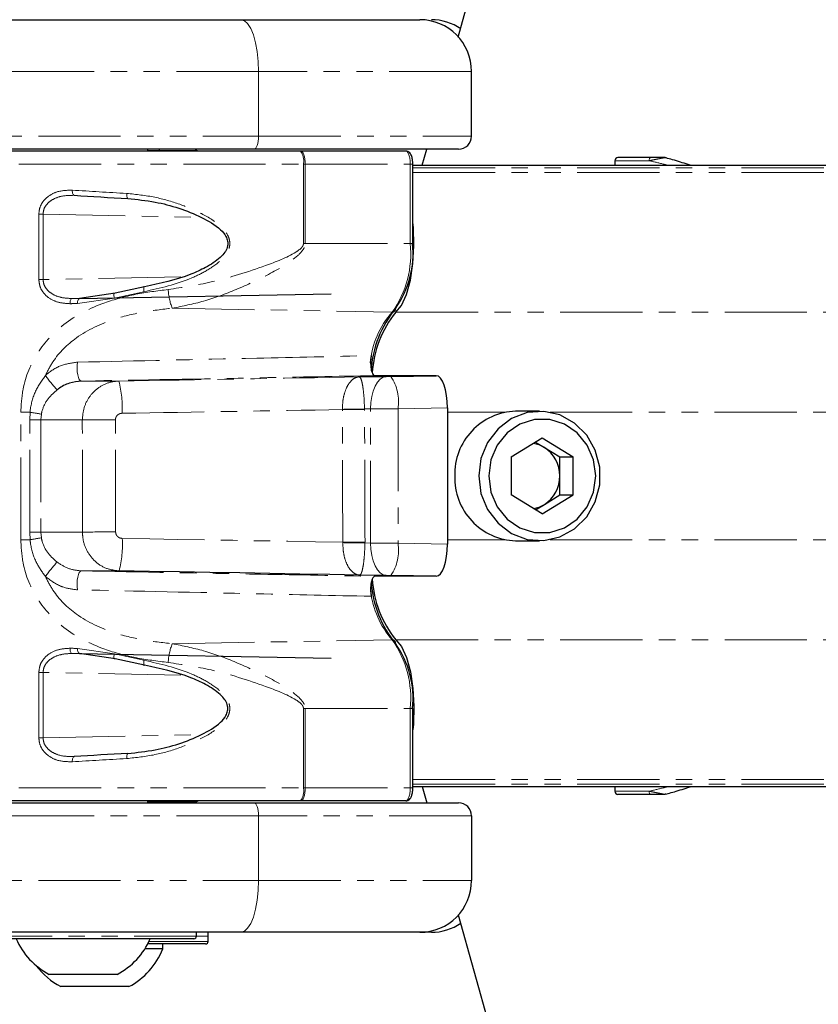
# Model space of a CAD drawing. Header units: millimetres. Extents: x 186 to 9508, y 327 to 8143.
# Tile 31 of 53: x 923 to 985, y 6102 to 6178. Entities that reach past the tile are written whole.
import ezdxf

# ---------------------------------------------------------------- set-up
doc = ezdxf.new("R2010")
doc.units = ezdxf.units.MM
doc.linetypes.add('PHANTOM', pattern=[12.7, 6.35, -1.27, 1.27, -1.27, 1.27, -1.27])
doc.layers.add('COMPONENT_GEOMETRY', color=7, linetype='Continuous')
doc.styles.add('SLDTEXTSTYLE0', font='TXT', dxfattribs={"width": 0.75})
doc.dimstyles.new('SLDDIMSTYLE0', dxfattribs={"dimtxt": 50, "dimasz": 3.302, "dimexe": 0, "dimexo": 0.0625, "dimgap": 12.5, "dimtad": 0, "dimtih": 1, "dimtoh": 1, "dimdec": 0, "dimrnd": 1e-09, "dimzin": 12, "dimdsep": 46, "dimtxsty": 'SLDTEXTSTYLE0', "dimsah": 1, "dimcen": 0.09, "dimadec": 0, "dimazin": 3, "dimtfac": 1, "dimtdec": 0, "dimtofl": 0, "dimtmove": 0, "dimatfit": 3, "dimfxl": 1, "dimfrac": 2, "dimtolj": 1, "dimtzin": 12, "dimarcsym": 0})

# ---------------------------------------------------------------- blocks, each defined once
blk = doc.blocks.new('_D_1')
at = {"layer": 'COMPONENT_GEOMETRY', "color": 7}
for p, q in [((4754.756, 6141.299), (4754.756, 3836.631)), ((349.81, 5690.113), (349.81, 3836.631)), ((349.81, 3839.806), (2478.394, 3839.806)), ((4754.756, 3839.806), (2626.172, 3839.806))]:
    blk.add_line(p, q, dxfattribs=at)
for points in [[(349.81, 3839.806), (353.112, 3839.298), (353.112, 3840.314)], [(4754.756, 3839.806), (4751.454, 3840.314), (4751.454, 3839.298)]]:
    blk.add_solid(points, dxfattribs=at)
at = {"layer": 'COMPONENT_GEOMETRY', "color": 7, "insert": (2478.394, 3864.571), "char_height": 50, "attachment_point": 1, "style": 'SLDTEXTSTYLE0'}
blk.add_mtext('4405', dxfattribs=at)

msp = doc.modelspace()

# ---------------------------------------------------------------- linework, layer by layer
at = {"color": 7, "linetype": 'Continuous', "lineweight": 25}
for p, q in [((957.264, 6176.462), (1341.561, 7551.523)), ((898.076, 6177.819), (940.484, 6177.819)), ((940.484, 6177.819), (954.301, 6177.819)), ((958.301, 6168.819), (958.301, 6173.819)), ((941.51, 6167.819), (899.102, 6167.819)), ((945.081, 6167.669), (911.638, 6167.669)), ((933.301, 6167.669), (933.301, 6167.819)), ((933.301, 6167.669), (933.301, 6167.819)), ((933.301, 6167.719), (936.958, 6167.719)), ((934.201, 6167.719), (934.201, 6167.819)), ((934.201, 6167.719), (934.201, 6167.819)), ((957.301, 6167.819), (941.51, 6167.819)), ((945.124, 6167.669), (945.081, 6167.669)), ((953.228, 6167.669), (945.124, 6167.669)), ((954.5, 6166.569), (954.849, 6167.819)), ((953.768, 6160.531), (953.768, 6166.669)), ((953.768, 6166.569), (1639.589, 6166.569)), ((969.367, 6166.924), (969.361, 6166.569)), ((972.138, 6167.169), (969.617, 6167.169)), ((973.33, 6167.14), (973.316, 6167.144)), ((930.762, 6156.686), (928.012, 6156.288)), ((933.033, 6157.192), (930.762, 6156.686)), ((928.012, 6156.288), (947.463, 6156.649)), ((949.627, 6150.224), (951.713, 6150.251)), ((955.012, 6150.319), (950.832, 6150.319)), ((952.066, 6150.257), (955.578, 6150.319)), ((955.578, 6150.319), (954.969, 6150.319)), ((956.44, 6147.825), (956.44, 6137.314)), ((963.556, 6147.569), (961.709, 6147.569)), ((961.373, 6144.037), (963.762, 6145.505)), ((963.762, 6145.505), (966.15, 6144.037)), ((963.249, 6145.189), (963.93, 6144.771)), ((963.93, 6144.771), (965.124, 6144.037)), ((961.373, 6144.037), (961.373, 6141.102)), ((965.124, 6144.037), (966.15, 6144.037)), ((965.124, 6142.569), (965.124, 6144.037)), ((966.15, 6141.102), (966.15, 6144.037)), ((965.124, 6141.102), (965.124, 6142.569)), ((963.762, 6139.634), (961.373, 6141.102)), ((963.762, 6139.634), (966.15, 6141.102)), ((963.93, 6140.368), (965.124, 6141.102)), ((965.124, 6141.102), (966.15, 6141.102)), ((963.249, 6139.949), (963.93, 6140.368)), ((961.709, 6137.569), (963.556, 6137.569)), ((951.713, 6134.887), (949.659, 6134.914)), ((955.018, 6134.819), (950.832, 6134.819)), ((955.578, 6134.82), (952.066, 6134.882)), ((955.578, 6134.82), (954.975, 6134.82)), ((955.018, 6134.819), (954.975, 6134.82)), ((930.762, 6128.452), (928.012, 6128.85)), ((928.012, 6128.85), (947.463, 6128.489)), ((933.033, 6127.946), (930.762, 6128.452)), ((953.768, 6118.469), (953.768, 6124.607)), ((953.768, 6118.569), (1110.795, 6118.569)), ((954.5, 6118.569), (954.849, 6117.319)), ((969.361, 6118.569), (969.367, 6118.215)), ((972.138, 6117.969), (969.617, 6117.969)), ((973.308, 6117.992), (973.482, 6118.041)), ((899.102, 6117.319), (941.51, 6117.319)), ((945.081, 6117.469), (911.638, 6117.469)), ((933.301, 6117.319), (933.301, 6117.469)), ((933.301, 6117.319), (933.301, 6117.469)), ((933.301, 6117.419), (936.958, 6117.419)), ((934.201, 6117.319), (934.201, 6117.419)), ((934.201, 6117.319), (934.201, 6117.419)), ((941.51, 6117.319), (957.301, 6117.319)), ((945.124, 6117.469), (945.081, 6117.469)), ((953.228, 6117.469), (945.124, 6117.469)), ((958.301, 6116.319), (958.301, 6111.319)), ((957.264, 6108.677), (1341.561, 4733.616)), ((940.484, 6107.319), (898.076, 6107.319)), ((937.051, 6107.019), (937.051, 6107.319)), ((937.051, 6107.019), (937.051, 6107.319)), ((937.951, 6106.619), (937.951, 6107.319)), ((937.951, 6107.019), (937.951, 6107.319)), ((954.301, 6107.319), (940.484, 6107.319)), ((955.201, 6107.319), (954.301, 6107.319)), ((936.851, 6106.819), (919.751, 6106.819)), ((936.851, 6106.819), (919.751, 6106.819)), ((934.451, 6106.039), (933.067, 6106.039)), ((937.7, 6106.419), (933.288, 6106.419)), ((934.451, 6106.039), (934.451, 6106.419)), ((937.751, 6106.419), (937.7, 6106.419)), ((927.299, 6104.069), (925.676, 6104.069)), ((930.926, 6104.069), (927.299, 6104.069)), ((931.826, 6103.119), (926.576, 6103.119))]:
    msp.add_line(p, q, dxfattribs=at)
at = {"color": 8, "linetype": 'PHANTOM', "lineweight": 18}
for p, q in [((941.852, 6173.819), (899.444, 6173.819)), ((941.852, 6168.819), (941.852, 6173.819)), ((958.301, 6173.819), (941.852, 6173.819)), ((899.444, 6168.819), (941.852, 6168.819)), ((941.852, 6168.819), (958.301, 6168.819)), ((910.638, 6166.669), (945.319, 6166.669)), ((945.319, 6166.669), (945.319, 6160.531)), ((945.319, 6166.669), (945.45, 6166.669)), ((945.45, 6166.669), (953.565, 6166.669)), ((945.45, 6160.531), (945.45, 6166.669)), ((953.565, 6160.531), (953.565, 6166.669)), ((953.565, 6166.669), (953.768, 6166.669)), ((969.367, 6166.924), (972.021, 6166.924)), ((953.768, 6166.374), (1650.56, 6166.374)), ((953.768, 6166.018), (1802.717, 6166.018)), ((924.875, 6162.793), (924.875, 6157.748)), ((925.202, 6162.793), (924.875, 6162.793)), ((925.202, 6162.793), (937.417, 6162.551)), ((925.202, 6157.748), (925.202, 6162.793)), ((945.45, 6160.531), (945.319, 6160.531)), ((945.45, 6160.531), (953.565, 6160.531)), ((953.565, 6160.531), (953.768, 6160.531)), ((924.875, 6157.748), (925.202, 6157.748)), ((935.839, 6157.945), (925.202, 6157.748)), ((930.709, 6156.319), (932.995, 6156.806)), ((927.437, 6156.28), (928.033, 6156.291)), ((927.864, 6155.888), (930.709, 6156.319)), ((935.178, 6155.529), (952.173, 6155.225)), ((952.46, 6155.219), (1810.007, 6155.219)), ((931.06, 6149.903), (928.16, 6149.903)), ((954.969, 6150.319), (955.012, 6150.319)), ((948.324, 6147.699), (948.324, 6147.719)), ((950.504, 6147.752), (950.035, 6147.746)), ((950.035, 6147.746), (950.035, 6147.705)), ((950.504, 6137.387), (950.504, 6147.752)), ((956.44, 6147.825), (952.625, 6147.757)), ((952.625, 6147.757), (952.625, 6137.381)), ((923.477, 6137.646), (923.477, 6147.493)), ((924.198, 6147.493), (923.477, 6147.493)), ((924.169, 6146.903), (924.198, 6147.493)), ((924.169, 6146.903), (925.035, 6146.903)), ((924.169, 6138.236), (924.169, 6146.903)), ((925.072, 6147.345), (925.035, 6146.903)), ((928.232, 6146.903), (925.035, 6146.903)), ((925.035, 6146.903), (925.035, 6138.236)), ((956.44, 6147.493), (960.892, 6147.493)), ((964.374, 6147.493), (990.961, 6147.493)), ((924.198, 6137.646), (924.169, 6138.236)), ((924.169, 6138.236), (925.035, 6138.236)), ((925.035, 6138.236), (925.072, 6137.793)), ((928.245, 6138.236), (925.035, 6138.236)), ((924.198, 6137.646), (923.477, 6137.646)), ((948.356, 6137.419), (948.356, 6137.452)), ((950.069, 6137.458), (950.069, 6137.393)), ((950.069, 6137.393), (950.504, 6137.387)), ((952.625, 6137.381), (956.44, 6137.314)), ((956.44, 6137.646), (960.892, 6137.646)), ((964.374, 6137.646), (990.961, 6137.646)), ((931.074, 6135.236), (928.16, 6135.236)), ((935.178, 6129.61), (952.173, 6129.914)), ((952.46, 6129.919), (1810.007, 6129.919)), ((927.437, 6128.858), (928.033, 6128.847)), ((927.864, 6129.25), (930.709, 6128.82)), ((930.709, 6128.82), (932.995, 6128.333)), ((924.875, 6122.345), (924.875, 6127.39)), ((924.875, 6127.39), (925.202, 6127.39)), ((935.839, 6127.194), (925.202, 6127.39)), ((925.202, 6127.39), (925.202, 6122.345)), ((945.319, 6118.469), (945.319, 6124.607)), ((945.45, 6124.607), (945.319, 6124.607)), ((945.45, 6124.607), (953.565, 6124.607)), ((945.45, 6124.607), (945.45, 6118.469)), ((953.565, 6118.469), (953.565, 6124.607)), ((953.565, 6124.607), (953.768, 6124.607)), ((925.202, 6122.345), (937.417, 6122.587)), ((925.202, 6122.345), (924.875, 6122.345)), ((953.768, 6119.121), (1802.714, 6119.121)), ((953.768, 6118.764), (1653.996, 6118.764)), ((910.638, 6118.469), (945.319, 6118.469)), ((945.319, 6118.469), (945.45, 6118.469)), ((945.45, 6118.469), (953.565, 6118.469)), ((953.565, 6118.469), (953.768, 6118.469)), ((969.367, 6118.215), (972.021, 6118.215)), ((941.852, 6116.319), (899.444, 6116.319)), ((941.852, 6116.319), (941.852, 6111.319)), ((958.301, 6116.319), (941.852, 6116.319)), ((899.444, 6111.319), (941.852, 6111.319)), ((941.852, 6111.319), (958.301, 6111.319)), ((919.551, 6107.019), (937.051, 6107.019)), ((933.389, 6106.619), (937.899, 6106.619)), ((937.051, 6107.019), (937.951, 6107.019)), ((937.899, 6106.619), (937.951, 6106.619))]:
    msp.add_line(p, q, dxfattribs=at)
at = {"color": 8, "linetype": 'PHANTOM', "lineweight": 18, "flags": 128}
for points in [[(940.484, 6177.819), (940.751, 6177.742), (941.007, 6177.515), (941.244, 6177.145), (941.451, 6176.648), (941.621, 6176.042), (941.748, 6175.35), (941.826, 6174.6), (941.852, 6173.819)], [(941.852, 6168.819), (941.845, 6168.624), (941.826, 6168.437), (941.794, 6168.264), (941.752, 6168.112), (941.7, 6167.988), (941.641, 6167.895), (941.577, 6167.838), (941.51, 6167.819)], [(945.45, 6166.669), (945.443, 6166.864), (945.425, 6167.052), (945.395, 6167.225), (945.354, 6167.376), (945.305, 6167.501), (945.249, 6167.593), (945.188, 6167.65), (945.124, 6167.669)], [(972.021, 6166.924), (972.023, 6166.972), (972.03, 6167.018), (972.041, 6167.06), (972.056, 6167.098), (972.073, 6167.128), (972.093, 6167.151), (972.115, 6167.165), (972.138, 6167.169)], [(927.606, 6164.253), (927.575, 6164.258), (927.545, 6164.278), (927.518, 6164.314), (927.496, 6164.364), (927.478, 6164.425), (927.467, 6164.495), (927.462, 6164.572), (927.463, 6164.652)], [(931.755, 6164), (931.735, 6164.004), (931.717, 6164.025), (931.7, 6164.06), (931.687, 6164.11), (931.677, 6164.171), (931.671, 6164.242), (931.669, 6164.319), (931.671, 6164.399)], [(930.709, 6156.319), (930.689, 6156.409), (930.676, 6156.494), (930.671, 6156.569), (930.675, 6156.631), (930.687, 6156.675), (930.706, 6156.7), (930.731, 6156.704), (930.762, 6156.686)], [(933.033, 6157.192), (933.014, 6157.201), (932.998, 6157.19), (932.986, 6157.161), (932.978, 6157.113), (932.975, 6157.051), (932.977, 6156.976), (932.983, 6156.893), (932.995, 6156.806)], [(927.281, 6155.88), (927.284, 6155.958), (927.292, 6156.032), (927.306, 6156.101), (927.325, 6156.161), (927.349, 6156.211), (927.376, 6156.248), (927.406, 6156.272), (927.437, 6156.28)], [(927.864, 6155.888), (927.866, 6155.966), (927.874, 6156.04), (927.887, 6156.109), (927.905, 6156.169), (927.928, 6156.219), (927.954, 6156.256), (927.982, 6156.28), (928.012, 6156.288)], [(927.856, 6151.362), (927.832, 6151.122), (927.829, 6150.868), (927.846, 6150.616), (927.883, 6150.383), (927.936, 6150.183), (928.003, 6150.031), (928.08, 6149.935), (928.16, 6149.903)], [(950.504, 6147.752), (950.523, 6148.235), (950.588, 6148.701), (950.698, 6149.13), (950.847, 6149.508), (951.03, 6149.819), (951.241, 6150.052), (951.472, 6150.198), (951.713, 6150.251)], [(950.035, 6147.705), (949.838, 6147.704), (949.634, 6147.703), (949.422, 6147.703), (949.206, 6147.702), (948.986, 6147.701), (948.765, 6147.7), (948.544, 6147.699), (948.324, 6147.699)], [(931.321, 6137.746), (933.462, 6137.71), (935.601, 6137.673), (937.736, 6137.637), (939.868, 6137.6), (941.997, 6137.563), (944.121, 6137.526), (946.241, 6137.489), (948.356, 6137.452)], [(950.069, 6137.458), (949.873, 6137.458), (949.667, 6137.457), (949.456, 6137.456), (949.239, 6137.455), (949.019, 6137.454), (948.797, 6137.454), (948.576, 6137.453), (948.356, 6137.452)], [(951.713, 6134.887), (951.472, 6134.941), (951.241, 6135.087), (951.03, 6135.32), (950.847, 6135.631), (950.698, 6136.008), (950.588, 6136.438), (950.523, 6136.903), (950.504, 6137.387)], [(927.856, 6133.777), (927.832, 6134.017), (927.829, 6134.271), (927.846, 6134.523), (927.883, 6134.756), (927.936, 6134.955), (928.003, 6135.108), (928.08, 6135.203), (928.16, 6135.236)], [(927.281, 6129.258), (927.284, 6129.181), (927.292, 6129.106), (927.306, 6129.038), (927.325, 6128.977), (927.349, 6128.927), (927.376, 6128.89), (927.406, 6128.867), (927.437, 6128.858)], [(927.864, 6129.25), (927.866, 6129.173), (927.874, 6129.098), (927.887, 6129.03), (927.905, 6128.969), (927.928, 6128.919), (927.954, 6128.882), (927.982, 6128.859), (928.012, 6128.85)], [(930.709, 6128.82), (930.689, 6128.73), (930.676, 6128.645), (930.671, 6128.569), (930.675, 6128.508), (930.687, 6128.463), (930.706, 6128.439), (930.731, 6128.435), (930.762, 6128.452)], [(933.033, 6127.946), (933.014, 6127.938), (932.998, 6127.948), (932.986, 6127.978), (932.978, 6128.025), (932.975, 6128.088), (932.977, 6128.162), (932.983, 6128.245), (932.995, 6128.333)], [(931.755, 6121.139), (931.735, 6121.134), (931.717, 6121.114), (931.7, 6121.078), (931.687, 6121.029), (931.677, 6120.967), (931.671, 6120.897), (931.669, 6120.82), (931.671, 6120.74)], [(927.606, 6120.886), (927.575, 6120.881), (927.545, 6120.86), (927.518, 6120.824), (927.496, 6120.775), (927.478, 6120.714), (927.467, 6120.643), (927.462, 6120.567), (927.463, 6120.487)], [(945.45, 6118.469), (945.443, 6118.274), (945.425, 6118.087), (945.395, 6117.914), (945.354, 6117.762), (945.305, 6117.638), (945.249, 6117.545), (945.188, 6117.488), (945.124, 6117.469)], [(972.021, 6118.215), (972.023, 6118.167), (972.03, 6118.121), (972.041, 6118.078), (972.056, 6118.041), (972.073, 6118.011), (972.093, 6117.988), (972.115, 6117.974), (972.138, 6117.969)], [(941.51, 6117.319), (941.577, 6117.3), (941.641, 6117.243), (941.7, 6117.151), (941.752, 6117.026), (941.794, 6116.875), (941.826, 6116.702), (941.845, 6116.514), (941.852, 6116.319)], [(940.484, 6107.319), (940.751, 6107.396), (941.007, 6107.624), (941.244, 6107.993), (941.451, 6108.491), (941.621, 6109.097), (941.748, 6109.789), (941.826, 6110.539), (941.852, 6111.319)]]:
    msp.add_lwpolyline(points, dxfattribs=at)
at = {"color": 7, "linetype": 'Continuous', "lineweight": 25, "flags": 128}
for points in [[(952.46, 6155.219), (952.903, 6155.752), (953.286, 6156.595), (953.584, 6157.693), (953.777, 6158.975), (953.853, 6160.358), (953.807, 6161.753), (953.768, 6162.178)], [(958.858, 6142.569), (959.032, 6141.22), (959.542, 6139.971), (960.35, 6138.915), (961.395, 6138.13), (962.601, 6137.674), (963.877, 6137.581), (965.13, 6137.858), (966.266, 6138.484), (967.201, 6139.414), (967.866, 6140.577), (968.211, 6141.888), (968.211, 6143.25), (967.866, 6144.561), (967.201, 6145.725), (966.266, 6146.654), (965.13, 6147.281), (963.877, 6147.558), (962.601, 6147.465), (961.395, 6147.009), (960.35, 6146.223), (959.542, 6145.167), (959.032, 6143.918), (958.858, 6142.569)], [(959.627, 6142.569), (959.795, 6141.33), (960.283, 6140.19), (961.054, 6139.244), (962.044, 6138.567), (963.173, 6138.214), (964.35, 6138.214), (965.479, 6138.567), (966.469, 6139.244), (967.24, 6140.19), (967.729, 6141.33), (967.896, 6142.569), (967.729, 6143.809), (967.24, 6144.948), (966.469, 6145.895), (965.479, 6146.572), (964.35, 6146.924), (963.173, 6146.924), (962.044, 6146.572), (961.054, 6145.895), (960.283, 6144.948), (959.795, 6143.809), (959.627, 6142.569)], [(949.659, 6134.914), (947.354, 6134.955), (945.043, 6134.995), (942.726, 6135.036), (940.404, 6135.076), (938.078, 6135.116), (935.747, 6135.156), (933.412, 6135.196), (931.074, 6135.236)], [(952.46, 6129.919), (952.903, 6129.387), (953.286, 6128.544), (953.584, 6127.446), (953.777, 6126.164), (953.853, 6124.78), (953.807, 6123.386), (953.768, 6122.96)]]:
    msp.add_lwpolyline(points, dxfattribs=at)
at = {"color": 7, "linetype": 'Continuous', "lineweight": 25}
for centre, radius, start, end in [((954.301, 6173.819), 4, 0, 90), ((955.201, 6173.819), 4, 55.39683, 90), ((957.301, 6168.819), 1, 270, 0), ((936.958, 6167.219), 0.5, 64.15807, 90), ((969.617, 6166.919), 0.25, 90, 179), ((946.421, 6159.773), 7.368, 324.6905, 5.90835), ((958.829, 6150.235), 8.293, 140.46275, 176.80709), ((958.656, 6150.112), 8.029, 140.50282, 177.04835), ((961.858, 6142.722), 4.85, 91.75908, 181.80367), ((962.725, 6142.818), 2.294, 58.33508, 81.14131), ((962.55, 6142.597), 2.574, 359.37545, 57.5861), ((961.858, 6142.417), 4.85, 178.19633, 268.24092), ((962.55, 6142.541), 2.574, 302.4139, 0.62455), ((962.725, 6142.321), 2.294, 278.85869, 301.66492), ((958.779, 6134.873), 8.235, 183.52485, 219.59282), ((958.661, 6135.029), 8.035, 182.91985, 219.49192), ((946.421, 6125.366), 7.368, 354.09165, 35.3095), ((969.617, 6118.219), 0.25, 181, 270), ((936.958, 6117.919), 0.5, 270, 295.84193), ((957.301, 6116.319), 1, 0, 90), ((954.301, 6111.319), 4, 270, 0), ((955.201, 6111.319), 4, 270, 304.60317), ((928.301, 6109.069), 5.647, 203.47789, 242.29913), ((928.301, 6109.069), 5.647, 297.70087, 336.52211), ((936.851, 6107.019), 0.2, 270, 0), ((937.751, 6106.619), 0.2, 270, 0), ((929.201, 6108.119), 5.647, 297.70087, 338.38979), ((929.201, 6108.119), 5.647, 216.79799, 242.29913)]:
    msp.add_arc(centre, radius, start, end, dxfattribs=at)
at = {"color": 8, "linetype": 'PHANTOM', "lineweight": 18}
for centre, radius, start, end in [((944.093, 6166.905), 1.249, 349.12036, 37.72145), ((973.188, 6167.033), 0.136, 67.04132, 89.82848), ((945.813, 6159.729), 7.793, 324.6905, 5.90835), ((939.634, 6157.241), 4.774, 183.16836, 201.02066), ((957.159, 6150.737), 6.708, 138.0112, 175.14711), ((952.178, 6155.482), 0.257, 268.91313, 7.22347), ((937.137, 6159.005), 14.611, 216.40712, 222.02243), ((923.374, 6147.892), 7.945, 356.54653, 14.65682), ((949.156, 6148.293), 3.511, 351.21423, 34.00384), ((944.791, 6430.228), 282.532, 270.7165, 271.06334), ((917.212, 6103.417), 44.626, 79.85606, 80.99454), ((930.74, 5859.661), 287.253, 89.98983, 90.50025), ((917.212, 6181.722), 44.626, 279.00546, 280.14394), ((930.754, 5849.629), 288.617, 89.98966, 90.49814), ((923.388, 6137.259), 7.948, 345.25532, 3.51635), ((944.825, 5855.009), 282.432, 88.93612, 89.28366), ((949.156, 6136.845), 3.511, 325.99616, 8.78577), ((937.137, 6126.134), 14.611, 137.97757, 143.59288), ((957.39, 6134.478), 6.932, 186.65845, 221.17767), ((939.634, 6127.897), 4.774, 158.97934, 176.83164), ((945.813, 6125.409), 7.793, 354.09165, 35.3095), ((952.178, 6129.657), 0.257, 352.77653, 91.08687), ((944.093, 6118.234), 1.249, 322.27855, 10.87964), ((973.188, 6118.105), 0.136, 270.17152, 292.95868)]:
    msp.add_arc(centre, radius, start, end, dxfattribs=at)
for centre, major_axis, ratio, start_param, end_param in [((953.228, 6166.669), (0, 1), 0.337171, 4.712389, 6.283185), ((938.638, 6165.718), (28, -1.118), 0.058776, 4.304191, 4.463289), ((938.631, 6156.614), (27.6, 0.453), 0.005969, 4.294672, 4.317332), ((938.638, 6156.214), (28, 0.453), 0.005884, 4.294675, 4.317335), ((917.898, 6150.606), (162.566, 2.683), 0.00568, 4.793348, 4.908734), ((951.963, 6150.258), (0.5, 0.008), 0.005682, 4.18875, 4.920963), ((917.939, 6148.106), (165.066, 2.642), 0.005508, 4.793356, 4.897436), ((758.63, -3504.799), (127.357, 12715.986), 0.011237, 5.573169, 5.574406), ((759.88, -3504.799), (126.107, 12716.019), 0.011408, 5.573167, 5.574404), ((952.004, 6147.758), (3, 0.008), 0.000947, 4.188841, 4.921054), ((877.011, 3811.409), (0, 9311.037), 0.005683, 4.964966, 4.965927), ((879.375, 3811.409), (-2.363, 9311.081), 0.00577, 4.964964, 4.965926), ((952.004, 6137.38), (3, -0.008), 0.000947, 1.362131, 2.094345), ((951.963, 6134.881), (0.5, -0.008), 0.005682, 1.362222, 2.094436), ((938.638, 6128.924), (28, -0.453), 0.005884, 1.96585, 1.988511), ((938.631, 6128.524), (27.6, -0.453), 0.005969, 1.965853, 1.988514), ((938.638, 6119.42), (28, 1.118), 0.058776, 1.819896, 1.978994), ((953.228, 6118.469), (0, 1), 0.337171, 3.141593, 4.712389)]:
    msp.add_ellipse(centre, major_axis=major_axis, ratio=ratio, start_param=start_param, end_param=end_param, dxfattribs=at)
at = {"color": 7, "linetype": 'Continuous', "lineweight": 25}
for centre, major_axis, ratio, start_param, end_param in [((938.622, 6165.319), (27.6, -1.118), 0.059626, 4.30426, 4.463358), ((955.577, 6147.819), (0.002, 2.5), 0.345418, 4.71517, 6.283825), ((955.577, 6137.32), (-0.002, 2.5), 0.345418, 3.140953, 4.709608), ((938.622, 6119.819), (27.6, 1.118), 0.059626, 1.819828, 1.978925)]:
    msp.add_ellipse(centre, major_axis=major_axis, ratio=ratio, start_param=start_param, end_param=end_param, dxfattribs=at)
for points, knots in [([(953.768, 6166.669), (953.765, 6166.758), (953.758, 6166.963), (953.691, 6167.273), (953.582, 6167.498), (953.403, 6167.645), (953.285, 6167.661), (953.228, 6167.669)], [0, 0, 0, 0, 0.1846, 0.427143, 0.715699, 0.862577, 1, 1, 1, 1]), ([(973.188, 6167.169), (973.175, 6167.169), (973.138, 6167.169), (972.998, 6167.169), (972.675, 6167.169), (972.366, 6167.169), (972.162, 6167.169), (972.138, 6167.169)], [0, 0, 0, 0, 0.045344, 0.125649, 0.375686, 0.92411, 1, 1, 1, 1]), ([(973.322, 6167.144), (973.321, 6167.144), (973.278, 6167.161), (973.233, 6167.165), (973.188, 6167.169)], [0, 0, 0, 0, 0.028633, 1, 1, 1, 1]), ([(975.203, 6166.569), (975.147, 6166.588), (974.705, 6166.74), (974.048, 6166.942), (973.496, 6167.094), (973.33, 6167.14)], [0, 0, 0, 0, 0.092228, 0.727931, 1, 1, 1, 1]), ([(931.755, 6164), (932.456, 6163.928), (934.397, 6163.727), (936.863, 6162.918), (938.679, 6161.882), (939.302, 6161.174), (939.478, 6160.726), (939.479, 6160.311), (939.354, 6160.028), (939.162, 6159.73), (938.709, 6159.237), (937.802, 6158.673), (935.873, 6157.785), (934.249, 6157.446), (933.033, 6157.192)], [0, 0, 0, 0, 0.12991, 0.359387, 0.464769, 0.505001, 0.527937, 0.550681, 0.578411, 0.582677, 0.615146, 0.698783, 0.774581, 1, 1, 1, 1]), ([(950.559, 6151.865), (950.542, 6151.765), (950.508, 6151.565), (950.502, 6151.22), (950.531, 6150.89), (950.594, 6150.608), (950.684, 6150.407), (950.769, 6150.327), (950.818, 6150.321), (950.832, 6150.319)], [0, 0, 0, 0, 0.15705, 0.314102, 0.471129, 0.628117, 0.785073, 0.942021, 1, 1, 1, 1]), ([(928.16, 6149.903), (927.849, 6149.867), (927.224, 6149.794), (926.604, 6149.463), (926.314, 6149.247), (926.283, 6149.224)], [0, 0, 0, 0, 0.469247, 0.942621, 1, 1, 1, 1]), ([(950.832, 6134.819), (950.795, 6134.808), (950.722, 6134.786), (950.625, 6134.614), (950.551, 6134.36), (950.508, 6134.043), (950.503, 6133.702), (950.527, 6133.44), (950.552, 6133.309), (950.559, 6133.273)], [0, 0, 0, 0, 0.156971, 0.313942, 0.470894, 0.627843, 0.784815, 0.941826, 1, 1, 1, 1]), ([(931.755, 6121.139), (932.456, 6121.211), (934.397, 6121.412), (936.863, 6122.221), (938.679, 6123.257), (939.302, 6123.965), (939.478, 6124.413), (939.479, 6124.827), (939.354, 6125.111), (939.162, 6125.409), (938.709, 6125.901), (937.802, 6126.465), (935.873, 6127.354), (934.249, 6127.693), (933.033, 6127.946)], [0, 0, 0, 0, 0.12991, 0.359387, 0.464769, 0.505001, 0.527937, 0.550681, 0.578411, 0.582677, 0.615146, 0.698783, 0.774581, 1, 1, 1, 1]), ([(953.228, 6117.469), (953.285, 6117.477), (953.392, 6117.491), (953.522, 6117.589), (953.629, 6117.732), (953.713, 6117.95), (953.761, 6118.219), (953.766, 6118.402), (953.768, 6118.469)], [0, 0, 0, 0, 0.136528, 0.259627, 0.402284, 0.618123, 0.860319, 1, 1, 1, 1]), ([(973.188, 6117.969), (973.175, 6117.969), (973.138, 6117.969), (972.998, 6117.969), (972.675, 6117.969), (972.366, 6117.969), (972.162, 6117.969), (972.138, 6117.969)], [0, 0, 0, 0, 0.045344, 0.125649, 0.375686, 0.92411, 1, 1, 1, 1]), ([(973.322, 6117.995), (973.321, 6117.994), (973.278, 6117.978), (973.233, 6117.973), (973.188, 6117.969)], [0, 0, 0, 0, 0.028633, 1, 1, 1, 1]), ([(973.482, 6118.041), (973.645, 6118.087), (974.194, 6118.241), (974.8, 6118.428), (975.194, 6118.564), (975.208, 6118.569)], [0, 0, 0, 0, 0.288496, 0.97502, 1, 1, 1, 1])]:
    msp.add_open_spline(points, degree=3, knots=knots, dxfattribs=at)
at = {"color": 8, "linetype": 'PHANTOM', "lineweight": 18}
for points, knots in [([(972.021, 6166.924), (972.048, 6166.929), (972.202, 6166.961), (972.447, 6167.01), (972.734, 6167.067), (972.929, 6167.105), (973.076, 6167.132), (973.181, 6167.15), (973.224, 6167.156), (973.241, 6167.158)], [0, 0, 0, 0, 0.070103, 0.395135, 0.587131, 0.731052, 0.841657, 0.936351, 1, 1, 1, 1]), ([(972.021, 6166.924), (972.375, 6166.843), (972.834, 6166.738), (973.334, 6166.601), (973.447, 6166.569)], [0, 0, 0, 0, 0.772639, 1, 1, 1, 1]), ([(973.241, 6167.158), (973.268, 6167.158), (973.297, 6167.157), (973.321, 6167.144), (973.322, 6167.144)], [0, 0, 0, 0, 0.971383, 1, 1, 1, 1]), ([(927.463, 6164.652), (927.061, 6164.641), (926.398, 6164.624), (925.619, 6164.231), (925.166, 6163.773), (924.917, 6163.282), (924.889, 6162.948), (924.875, 6162.793)], [0, 0, 0, 0, 0.343371, 0.565902, 0.738595, 0.878696, 1, 1, 1, 1]), ([(932.995, 6156.806), (934.251, 6157.088), (935.932, 6157.465), (937.919, 6158.456), (938.854, 6159.093), (939.421, 6159.765), (939.636, 6160.262), (939.636, 6160.747), (939.458, 6161.244), (938.828, 6162.031), (937.531, 6162.846), (935.755, 6163.597), (933.772, 6164.176), (932.397, 6164.322), (931.671, 6164.399)], [0, 0, 0, 0, 0.222881, 0.298074, 0.38192, 0.415154, 0.448608, 0.472751, 0.496858, 0.538181, 0.643652, 0.75608, 0.871235, 1, 1, 1, 1]), ([(925.202, 6162.793), (925.214, 6162.916), (925.24, 6163.183), (925.474, 6163.573), (925.896, 6163.932), (926.624, 6164.236), (927.233, 6164.246), (927.606, 6164.253)], [0, 0, 0, 0, 0.112579, 0.245384, 0.414973, 0.641274, 1, 1, 1, 1]), ([(945.319, 6160.531), (945.315, 6160.491), (945.31, 6160.44), (945.267, 6160.331), (945.109, 6160.112), (944.177, 6159.486), (941.843, 6158.601), (938.531, 6157.528), (935.977, 6157.144), (934.868, 6156.977)], [0, 0, 0, 0, 0.010783, 0.013401, 0.031151, 0.081795, 0.312783, 0.701606, 1, 1, 1, 1]), ([(935.178, 6155.529), (935.989, 6155.691), (937.653, 6156.023), (940.159, 6156.947), (942.614, 6158.115), (944.413, 6159.109), (945.26, 6159.971), (945.429, 6160.308), (945.443, 6160.462), (945.45, 6160.531)], [0, 0, 0, 0, 0.216048, 0.443479, 0.676218, 0.906067, 0.960964, 0.982482, 1, 1, 1, 1]), ([(924.875, 6157.748), (924.892, 6157.576), (924.925, 6157.23), (925.194, 6156.731), (925.674, 6156.267), (926.403, 6155.932), (926.983, 6155.898), (927.281, 6155.88)], [0, 0, 0, 0, 0.142347, 0.284676, 0.473251, 0.728841, 1, 1, 1, 1]), ([(927.437, 6156.28), (927.159, 6156.293), (926.625, 6156.317), (925.949, 6156.575), (925.5, 6156.939), (925.248, 6157.335), (925.217, 6157.611), (925.202, 6157.748)], [0, 0, 0, 0, 0.283974, 0.545536, 0.731752, 0.867421, 1, 1, 1, 1]), ([(934.868, 6156.977), (934.026, 6156.871), (932.342, 6156.658), (929.555, 6155.907), (926.845, 6154.542), (924.665, 6152.211), (923.613, 6149.726), (923.513, 6148.092), (923.477, 6147.493)], [0, 0, 0, 0, 0.151687, 0.303172, 0.526485, 0.711728, 0.894443, 1, 1, 1, 1]), ([(925.378, 6150.333), (925.562, 6150.693), (926.15, 6151.839), (927.861, 6153.494), (930.318, 6154.64), (932.866, 6155.265), (934.402, 6155.441), (935.178, 6155.529)], [0, 0, 0, 0, 0.1039534, 0.3308937, 0.6101627, 0.8031425, 1, 1, 1, 1]), ([(925.378, 6150.333), (925.419, 6150.368), (925.792, 6150.689), (926.602, 6151.194), (927.442, 6151.306), (927.856, 6151.362)], [0, 0, 0, 0, 0.058801, 0.535727, 1, 1, 1, 1]), ([(927.856, 6151.362), (932.475, 6151.464), (940.039, 6151.63), (947.611, 6151.8), (950.559, 6151.865)], [0, 0, 0, 0, 0.610672, 1, 1, 1, 1]), ([(924.198, 6147.493), (924.204, 6147.553), (924.261, 6148.109), (924.541, 6149.135), (925.102, 6149.938), (925.378, 6150.333)], [0, 0, 0, 0, 0.057556, 0.537551, 1, 1, 1, 1]), ([(950.832, 6150.319), (947.891, 6150.265), (940.33, 6150.126), (932.776, 6149.987), (928.16, 6149.903)], [0, 0, 0, 0, 0.388949, 1, 1, 1, 1]), ([(928.232, 6146.903), (928.263, 6147.232), (928.323, 6147.887), (928.792, 6148.766), (929.489, 6149.446), (930.289, 6149.832), (930.834, 6149.882), (931.06, 6149.903)], [0, 0, 0, 0, 0.211532, 0.421691, 0.632628, 0.84791, 1, 1, 1, 1]), ([(948.324, 6147.719), (948.336, 6147.989), (948.359, 6148.539), (948.566, 6149.259), (948.873, 6149.822), (949.24, 6150.145), (949.503, 6150.22), (949.624, 6150.224), (949.627, 6150.224)], [0, 0, 0, 0, 0.184504, 0.375518, 0.581526, 0.809314, 0.994346, 1, 1, 1, 1]), ([(949.627, 6150.224), (949.628, 6150.224), (949.662, 6150.222), (949.737, 6150.153), (949.844, 6149.837), (949.938, 6149.281), (950.008, 6148.565), (950.026, 6148.015), (950.035, 6147.746)], [0, 0, 0, 0, 0.005646, 0.190561, 0.418487, 0.624684, 0.815707, 1, 1, 1, 1]), ([(926.283, 6149.224), (926.013, 6148.982), (925.483, 6148.505), (925.178, 6147.83), (925.089, 6147.438), (925.08, 6147.387), (925.072, 6147.345)], [0, 0, 0, 0, 0.473407, 0.931566, 0.944589, 1, 1, 1, 1]), ([(931.304, 6147.414), (931.263, 6147.41), (931.165, 6147.402), (931.02, 6147.338), (930.893, 6147.225), (930.808, 6147.079), (930.797, 6146.969), (930.791, 6146.914)], [0, 0, 0, 0, 0.155525, 0.374182, 0.585503, 0.793018, 1, 1, 1, 1]), ([(925.072, 6137.793), (925.088, 6137.714), (925.174, 6137.283), (925.53, 6136.584), (926.041, 6136.13), (926.283, 6135.915)], [0, 0, 0, 0, 0.105262, 0.57608, 1, 1, 1, 1]), ([(931.074, 6135.236), (930.743, 6135.277), (930.078, 6135.359), (929.206, 6135.922), (928.571, 6136.729), (928.279, 6137.553), (928.254, 6138.063), (928.245, 6138.236)], [0, 0, 0, 0, 0.222814, 0.447152, 0.670377, 0.888765, 1, 1, 1, 1]), ([(930.807, 6138.246), (930.808, 6138.218), (930.813, 6138.132), (930.867, 6137.994), (930.983, 6137.86), (931.141, 6137.767), (931.261, 6137.753), (931.321, 6137.746)], [0, 0, 0, 0, 0.108678, 0.323219, 0.545584, 0.772492, 1, 1, 1, 1]), ([(934.868, 6128.161), (934.026, 6128.268), (932.342, 6128.481), (929.555, 6129.232), (926.845, 6130.596), (924.665, 6132.928), (923.613, 6135.412), (923.513, 6137.047), (923.477, 6137.646)], [0, 0, 0, 0, 0.151687, 0.303172, 0.526485, 0.711728, 0.894443, 1, 1, 1, 1]), ([(925.378, 6134.806), (925.13, 6135.156), (924.594, 6135.911), (924.279, 6136.926), (924.21, 6137.533), (924.198, 6137.646)], [0, 0, 0, 0, 0.413144, 0.890817, 1, 1, 1, 1]), ([(949.659, 6134.914), (949.655, 6134.914), (949.535, 6134.918), (949.271, 6134.993), (948.905, 6135.316), (948.597, 6135.879), (948.391, 6136.599), (948.367, 6137.149), (948.356, 6137.419)], [0, 0, 0, 0, 0.005633, 0.190875, 0.418683, 0.624651, 0.815589, 1, 1, 1, 1]), ([(950.069, 6137.393), (950.06, 6137.123), (950.043, 6136.573), (949.972, 6135.858), (949.877, 6135.301), (949.769, 6134.986), (949.694, 6134.916), (949.66, 6134.914), (949.659, 6134.914)], [0, 0, 0, 0, 0.1842, 0.375146, 0.581304, 0.809251, 0.994375, 1, 1, 1, 1]), ([(926.283, 6135.915), (926.573, 6135.727), (927.155, 6135.349), (927.824, 6135.274), (928.16, 6135.236)], [0, 0, 0, 0, 0.498504, 1, 1, 1, 1]), ([(925.378, 6134.806), (925.562, 6134.446), (926.15, 6133.3), (927.861, 6131.644), (930.324, 6130.496), (932.873, 6129.871), (934.409, 6129.697), (935.178, 6129.61)], [0, 0, 0, 0, 0.103954, 0.330894, 0.610164, 0.804937, 1, 1, 1, 1]), ([(927.856, 6133.777), (927.477, 6133.821), (927.034, 6133.873), (926.182, 6134.207), (925.753, 6134.526), (925.378, 6134.806)], [0, 0, 0, 0, 0.425665, 0.497035, 1, 1, 1, 1]), ([(928.16, 6135.236), (932.776, 6135.151), (940.33, 6135.012), (947.891, 6134.873), (950.832, 6134.819)], [0, 0, 0, 0, 0.6110512, 1, 1, 1, 1]), ([(950.559, 6133.273), (947.611, 6133.339), (940.039, 6133.508), (932.475, 6133.675), (927.856, 6133.777)], [0, 0, 0, 0, 0.389328, 1, 1, 1, 1]), ([(935.178, 6129.61), (935.989, 6129.448), (937.653, 6129.115), (940.159, 6128.192), (942.614, 6127.023), (944.413, 6126.029), (945.26, 6125.167), (945.429, 6124.831), (945.443, 6124.676), (945.45, 6124.607)], [0, 0, 0, 0, 0.216048, 0.443479, 0.676218, 0.906067, 0.960964, 0.982482, 1, 1, 1, 1]), ([(924.875, 6127.39), (924.892, 6127.563), (924.925, 6127.908), (925.194, 6128.408), (925.674, 6128.872), (926.403, 6129.206), (926.983, 6129.241), (927.281, 6129.258)], [0, 0, 0, 0, 0.142347, 0.284676, 0.473251, 0.728841, 1, 1, 1, 1]), ([(927.437, 6128.858), (927.159, 6128.846), (926.625, 6128.821), (925.949, 6128.564), (925.5, 6128.2), (925.248, 6127.804), (925.217, 6127.527), (925.202, 6127.39)], [0, 0, 0, 0, 0.283974, 0.545536, 0.731752, 0.867421, 1, 1, 1, 1]), ([(932.995, 6128.333), (934.251, 6128.051), (935.932, 6127.674), (937.919, 6126.683), (938.854, 6126.046), (939.421, 6125.374), (939.636, 6124.877), (939.636, 6124.392), (939.458, 6123.895), (938.828, 6123.108), (937.531, 6122.293), (935.755, 6121.542), (933.772, 6120.963), (932.397, 6120.817), (931.671, 6120.74)], [0, 0, 0, 0, 0.222881, 0.298074, 0.38192, 0.415154, 0.448608, 0.472751, 0.496858, 0.538181, 0.643652, 0.75608, 0.871235, 1, 1, 1, 1]), ([(945.319, 6124.607), (945.315, 6124.648), (945.31, 6124.699), (945.267, 6124.808), (945.109, 6125.027), (944.177, 6125.653), (941.843, 6126.538), (938.531, 6127.61), (935.977, 6127.994), (934.868, 6128.161)], [0, 0, 0, 0, 0.010783, 0.013401, 0.031151, 0.081795, 0.312783, 0.701606, 1, 1, 1, 1]), ([(927.463, 6120.487), (927.061, 6120.497), (926.398, 6120.514), (925.619, 6120.908), (925.166, 6121.365), (924.917, 6121.857), (924.889, 6122.191), (924.875, 6122.345)], [0, 0, 0, 0, 0.3433706, 0.5659019, 0.7385948, 0.8786964, 1, 1, 1, 1]), ([(925.202, 6122.345), (925.214, 6122.223), (925.24, 6121.955), (925.474, 6121.565), (925.896, 6121.207), (926.624, 6120.902), (927.233, 6120.892), (927.606, 6120.886)], [0, 0, 0, 0, 0.112579, 0.245384, 0.414973, 0.641274, 1, 1, 1, 1]), ([(972.021, 6118.215), (972.375, 6118.296), (972.834, 6118.4), (973.334, 6118.538), (973.447, 6118.569)], [0, 0, 0, 0, 0.772639, 1, 1, 1, 1]), ([(972.021, 6118.215), (972.048, 6118.209), (972.202, 6118.178), (972.447, 6118.128), (972.734, 6118.072), (972.929, 6118.034), (973.076, 6118.007), (973.181, 6117.988), (973.224, 6117.982), (973.241, 6117.98)], [0, 0, 0, 0, 0.070103, 0.395135, 0.587131, 0.731052, 0.841657, 0.936351, 1, 1, 1, 1]), ([(973.241, 6117.98), (973.268, 6117.981), (973.297, 6117.981), (973.321, 6117.994), (973.322, 6117.995)], [0, 0, 0, 0, 0.971383, 1, 1, 1, 1])]:
    msp.add_open_spline(points, degree=3, knots=knots, dxfattribs=at)

# ---------------------------------------------------------------- dimensions: what is measured, and where the dimension line sits
at = {"layer": 'COMPONENT_GEOMETRY', "color": 7}
dim = msp.add_linear_dim(base=(349.81, 3839.806), p1=(4754.756, 6142.569), p2=(349.81, 5691.383), dimstyle='SLDDIMSTYLE0', dxfattribs=at)
dim.commit()
dim.dimension.update_dxf_attribs({"geometry": '_D_1', "text_midpoint": (2552.283, 3839.806), "dimtype": 160})

doc.saveas('drawing.dxf')
